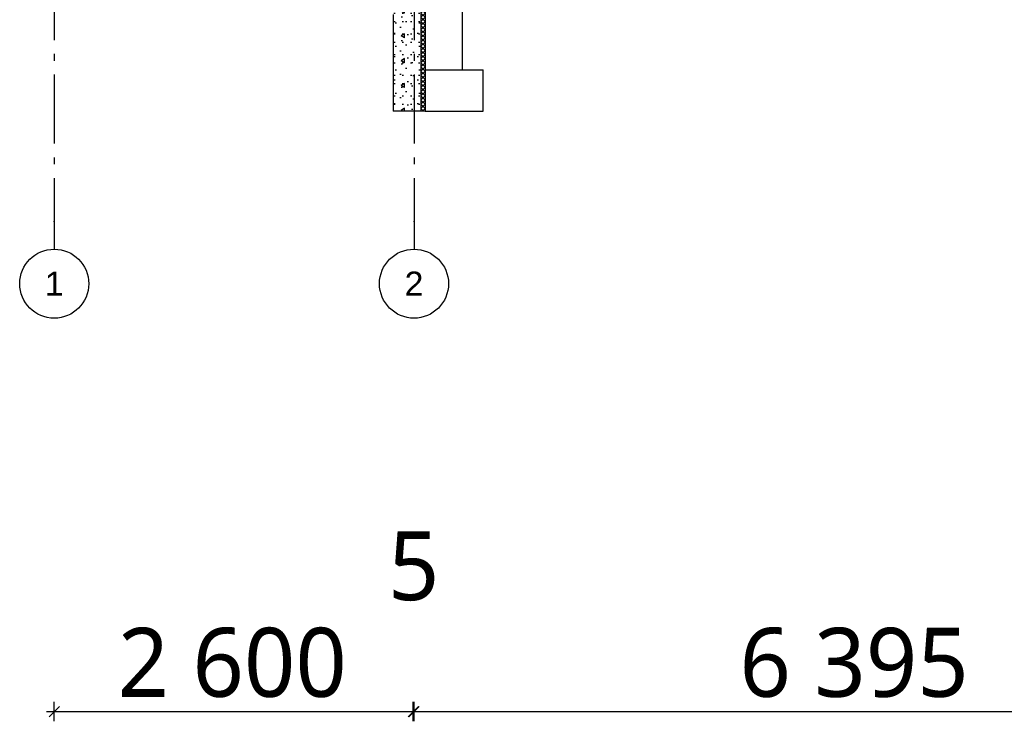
# Model space of a CAD drawing. Header units: millimetres. Extents: x -78869 to -55226, y -2070 to 13065.
# Tile 1 of 74: x -77923 to -70794, y -2070 to 3012. Entities that reach past the tile are written whole.
import ezdxf
from ezdxf.enums import TextEntityAlignment as Align

# ---------------------------------------------------------------- set-up
doc = ezdxf.new("R2010")
doc.units = ezdxf.units.MM
doc.header["$LTSCALE"] = 0.5
doc.header["$MEASUREMENT"] = 0
doc.linetypes.add('Akselinje', pattern=[1500, 1000, -200, 100, -200])
doc.linetypes.add('PLINE', pattern=[0])
for name, color, linetype in [('216- Direkte fundamentering', 7, 'Continuous'), ('216- Direkte fundamentering (Skravur)', 7, 'Continuous'), ('82-- Modullinjer', 7, 'Continuous'), ('842-M___1_50 Målsetting bygning(Nye konstruksjoner)', 7, 'Continuous')]:
    doc.layers.add(name, color=color, linetype=linetype)
doc.styles.add('GENERATED_STYLE_1', font='arial.ttf')
doc.styles.add('GENERATED_STYLE_2', font='YuGothR.ttc')
doc.dimstyles.new('GENERATED_STYLE__1', dxfattribs={"dimtxt": 500, "dimasz": 71.25, "dimexe": 0.18, "dimexo": 0.0625, "dimgap": 0, "dimtad": 1, "dimtih": 1, "dimtoh": 1, "dimdec": 0, "dimzin": 0, "dimdsep": 46, "dimtxsty": 'GENERATED_STYLE_2', "dimblk": 'ARROWHEAD_6', "dimblk1": 'ARROWHEAD_6', "dimblk2": 'ARROWHEAD_6', "dimcen": 0.09, "dimclrd": 256, "dimclre": 256, "dimclrt": 256, "dimadec": 1, "dimazin": 0, "dimtfac": 1, "dimtdec": 4, "dimtmove": 0, "dimatfit": 3, "dimfxl": 1, "dimtolj": 1, "dimtzin": 0, "dimarcsym": 0})

# ---------------------------------------------------------------- blocks, each defined once
blk = doc.blocks.new('*X2')
at = {"layer": '216- Direkte fundamentering (Skravur)', "linetype": 'PLINE'}
for p, q in [((-74998.2, 3650), (-75018.2, 3630)), ((-74988.2, 3630), (-75008.2, 3650)), ((-74988.2, 3600), (-75018.2, 3630)), ((-74988.2, 3630), (-75018.2, 3600)), ((-74988.2, 3570), (-75018.2, 3600)), ((-74988.2, 3600), (-75018.2, 3570)), ((-74988.2, 3540), (-75018.2, 3570)), ((-74988.2, 3570), (-75018.2, 3540)), ((-74988.2, 3510), (-75018.2, 3540)), ((-74988.2, 3540), (-75018.2, 3510)), ((-74988.2, 3480), (-75018.2, 3510)), ((-74988.2, 3510), (-75018.2, 3480)), ((-74988.2, 3450), (-75018.2, 3480)), ((-74988.2, 3480), (-75018.2, 3450)), ((-74988.2, 3420), (-75018.2, 3450)), ((-74988.2, 3450), (-75018.2, 3420)), ((-74988.2, 3390), (-75018.2, 3420)), ((-74988.2, 3420), (-75018.2, 3390)), ((-74988.2, 3360), (-75018.2, 3390)), ((-74988.2, 3390), (-75018.2, 3360)), ((-74988.2, 3330), (-75018.2, 3360)), ((-74988.2, 3360), (-75018.2, 3330)), ((-74988.2, 3300), (-75018.2, 3330)), ((-74988.2, 3330), (-75018.2, 3300)), ((-74988.2, 3270), (-75018.2, 3300)), ((-74988.2, 3300), (-75018.2, 3270)), ((-74988.2, 3240), (-75018.2, 3270)), ((-74988.2, 3270), (-75018.2, 3240)), ((-74988.2, 3210), (-75018.2, 3240)), ((-74988.2, 3240), (-75018.2, 3210)), ((-74988.2, 3180), (-75018.2, 3210)), ((-74988.2, 3210), (-75018.2, 3180)), ((-74988.2, 3150), (-75018.2, 3180)), ((-74988.2, 3180), (-75018.2, 3150)), ((-74988.2, 3120), (-75018.2, 3150)), ((-74988.2, 3150), (-75018.2, 3120)), ((-74988.2, 3090), (-75018.2, 3120)), ((-74988.2, 3120), (-75018.2, 3090)), ((-74988.2, 3060), (-75018.2, 3090)), ((-74988.2, 3090), (-75018.2, 3060)), ((-74988.2, 3030), (-75018.2, 3060)), ((-74988.2, 3060), (-75018.2, 3030)), ((-74988.2, 3000), (-75018.2, 3030)), ((-74988.2, 3030), (-75018.2, 3000)), ((-74988.2, 2970), (-75018.2, 3000)), ((-74988.2, 3000), (-75018.2, 2970)), ((-74988.2, 2940), (-75018.2, 2970)), ((-74988.2, 2970), (-75018.2, 2940)), ((-74988.2, 2910), (-75018.2, 2940)), ((-74988.2, 2940), (-75018.2, 2910)), ((-74988.2, 2880), (-75018.2, 2910)), ((-74988.2, 2910), (-75018.2, 2880)), ((-74988.2, 2850), (-75018.2, 2880)), ((-74988.2, 2880), (-75018.2, 2850)), ((-74988.2, 2820), (-75018.2, 2850)), ((-74988.2, 2850), (-75018.2, 2820)), ((-74988.2, 2790), (-75018.2, 2820)), ((-74988.2, 2820), (-75018.2, 2790)), ((-74988.2, 2760), (-75018.2, 2790)), ((-74988.2, 2790), (-75018.2, 2760)), ((-74988.2, 2730), (-75018.2, 2760)), ((-74988.2, 2760), (-75018.2, 2730)), ((-74988.2, 2700), (-75018.2, 2730)), ((-74988.2, 2730), (-75018.2, 2700)), ((-74988.2, 2670), (-75018.2, 2700)), ((-74988.2, 2700), (-75018.2, 2670)), ((-74988.2, 2640), (-75018.2, 2670)), ((-74988.2, 2670), (-75018.2, 2640)), ((-74988.2, 2610), (-75018.2, 2640)), ((-74988.2, 2640), (-75018.2, 2610)), ((-74988.2, 2580), (-75018.2, 2610)), ((-74988.2, 2610), (-75018.2, 2580)), ((-74988.2, 2550), (-75018.2, 2580)), ((-74988.2, 2580), (-75018.2, 2550)), ((-74988.2, 2520), (-75018.2, 2550)), ((-74988.2, 2550), (-75018.2, 2520)), ((-74988.2, 2490), (-75018.2, 2520)), ((-74988.2, 2520), (-75018.2, 2490)), ((-74988.2, 2460), (-75018.2, 2490)), ((-74988.2, 2490), (-75018.2, 2460)), ((-74988.2, 2430), (-75018.2, 2460)), ((-74988.2, 2460), (-75018.2, 2430)), ((-74988.2, 2400), (-75018.2, 2430)), ((-74988.2, 2430), (-75018.2, 2400)), ((-74988.2, 2370), (-75018.2, 2400)), ((-74988.2, 2400), (-75018.2, 2370)), ((-74998.2, 2350), (-75018.2, 2370)), ((-74988.2, 2370), (-75008.2, 2350))]:
    blk.add_line(p, q, dxfattribs=at)
blk = doc.blocks.new('Standard grid marker[1]', base_point=(-77673.2, 12564.6))
at = {"layer": '82-- Modullinjer', "linetype": 'Akselinje'}
for p, q in [((-77673.2, 12364.6), (-77673.2, 12564.6)), ((-77673.2, 12364.6), (-77673.2, 1550)), ((-77673.2, 1550), (-77673.2, 1350))]:
    blk.add_line(p, q, dxfattribs=at)
at = {"layer": '82-- Modullinjer', "linetype": 'PLINE'}
for centre in [(-77673.2, 12814.6), (-77673.2, 1100)]:
    blk.add_circle(centre, 250, dxfattribs=at)
at = {"layer": '82-- Modullinjer', "linetype": 'Akselinje'}
for p in [(-77673.2, 12364.6), (-77673.2, 12364.6), (-77673.2, 1550), (-77673.2, 1550)]:
    blk.add_point(p, dxfattribs=at)
at = {"layer": '82-- Modullinjer', "style": 'GENERATED_STYLE_1'}
for tag, p in [('AC_MarkerText_1_0', (-77673.2, 12902.1)), ('AC_MarkerText_1_1', (-77673.2, 1187.5))]:
    blk.add_attdef(tag, text='', height=175, rotation=360, dxfattribs=at).set_placement(p, align=Align.TOP_CENTER)
blk = doc.blocks.new('Standard grid marker[3]', base_point=(-75068.2, 12564.6))
at = {"layer": '82-- Modullinjer', "linetype": 'Akselinje'}
for p, q in [((-75068.2, 12364.6), (-75068.2, 12564.6)), ((-75068.2, 12364.6), (-75068.2, 1550)), ((-75068.2, 1550), (-75068.2, 1350))]:
    blk.add_line(p, q, dxfattribs=at)
at = {"layer": '82-- Modullinjer', "linetype": 'PLINE'}
for centre in [(-75068.2, 12814.6), (-75068.2, 1100)]:
    blk.add_circle(centre, 250, dxfattribs=at)
at = {"layer": '82-- Modullinjer', "linetype": 'Akselinje'}
for p in [(-75068.2, 12364.6), (-75068.2, 12364.6), (-75068.2, 1550), (-75068.2, 1550)]:
    blk.add_point(p, dxfattribs=at)
at = {"layer": '82-- Modullinjer', "style": 'GENERATED_STYLE_1'}
for tag, p in [('AC_MarkerText_1_0', (-75068.2, 12902.1)), ('AC_MarkerText_1_1', (-75068.2, 1187.5))]:
    blk.add_attdef(tag, text='', height=175, rotation=360, dxfattribs=at).set_placement(p, align=Align.TOP_CENTER)
blk = doc.blocks.new('*D41')
at = {"layer": '842-M___1_50 Målsetting bygning(Nye konstruksjoner)', "linetype": 'PLINE'}
for p, q in [((-77635.7, -1962.5), (-77710.7, -2037.5)), ((-77673.2, -2070.3), (-77673.2, -1929.7)), ((-75110.7, -2037.5), (-75035.7, -1962.5)), ((-75030.7, -1962.5), (-75105.7, -2037.5)), ((-75073.2, -2070.3), (-75073.2, -1929.7)), ((-77729.4, -2000), (-77673.2, -2000)), ((-77673.2, -2000), (-75073.2, -2000))]:
    blk.add_line(p, q, dxfattribs=at)
at = {"layer": '842-M___1_50 Målsetting bygning(Nye konstruksjoner)', "char_height": 500, "attachment_point": 7, "style": 'GENERATED_STYLE_2'}
for s, insert in [('\\A1;{\\pql;\\fYu Gothic UI Semilight|b0|i0|c0|p0;\\W1.000000;5}', (-75256.6, -1200)), ('\\A1;{\\pql;\\fYu Gothic UI Semilight|b0|i0|c0|p0;\\W1.000000;2\xa0600}', (-77213.6, -1900))]:
    blk.add_mtext(s, dxfattribs=dict(at, insert=insert))
blk = doc.blocks.new('ARROWHEAD_6')
at = {"linetype": 'Continuous'}
for p, q in [((0, 0), (-1, 0)), ((-0.5, -0.5), (0.5, 0.5))]:
    blk.add_line(p, q, dxfattribs=at)
blk = doc.blocks.new('*D43')
at = {"layer": '842-M___1_50 Målsetting bygning(Nye konstruksjoner)', "linetype": 'PLINE'}
for p, q in [((-75110.7, -2037.5), (-75035.7, -1962.5)), ((-75030.7, -1962.5), (-75105.7, -2037.5)), ((-75073.2, -2070.3), (-75073.2, -1929.7)), ((-75068.2, -2070.3), (-75068.2, -1929.7)), ((-75073.2, -2000), (-75068.2, -2000))]:
    blk.add_line(p, q, dxfattribs=at)
blk = doc.blocks.new('*D44')
at = {"layer": '842-M___1_50 Målsetting bygning(Nye konstruksjoner)', "linetype": 'PLINE'}
for p, q in [((-75110.7, -2037.5), (-75035.7, -1962.5)), ((-75030.7, -1962.5), (-75105.7, -2037.5)), ((-75068.2, -2070.3), (-75068.2, -1929.7)), ((-68635.7, -1962.5), (-68710.7, -2037.5)), ((-68673.2, -2070.3), (-68673.2, -1929.7)), ((-75068.2, -2000), (-68673.2, -2000))]:
    blk.add_line(p, q, dxfattribs=at)
at = {"layer": '842-M___1_50 Målsetting bygning(Nye konstruksjoner)', "char_height": 500, "attachment_point": 7, "style": 'GENERATED_STYLE_2'}
for s, insert in [('\\A1;{\\pql;\\fYu Gothic UI Semilight|b0|i0|c0|p0;\\W1.000000;1\xa0200}', (-68860, -1200)), ('\\A1;{\\pql;\\fYu Gothic UI Semilight|b0|i0|c0|p0;\\W1.000000;6\xa0395}', (-72711.1, -1900))]:
    blk.add_mtext(s, dxfattribs=dict(at, insert=insert))

msp = doc.modelspace()

# ---------------------------------------------------------------- hatches: boundary and pattern name
at = {"layer": '216- Direkte fundamentering (Skravur)', "linetype": 'Continuous'}
h = msp.add_hatch(dxfattribs=at)
h.set_pattern_fill('Betong_strukturell', color=256, style=0, pattern_type=2)
h.set_pattern_definition([(90, (0, 0), (-311.7692, 0), [30, -150]), (90, (-155.9, 90), (-311.7692, 0), [30, -150]), (150, (0, 0), (155.8846, 270), [30, -150]), (150, (1e-14, 180), (155.8846, 270), [30, -150]), (210, (2e-15, 30), (-155.8846, 270), [30, -150]), (210, (1e-14, 210), (-155.8846, 270), [30, -150]), (90, (-30, 2e-15), (-60, 0), [0, -60, 0, -90.000004]), (135, (-30, 30), (42.42641, 42.42641), [0, -45, 0, -75.000003])])
h.paths.add_polyline_path([(-75218.2, 3650), (-75218.2, 2350), (-75018.2, 2350), (-75018.2, 3650)])

# ---------------------------------------------------------------- linework, layer by layer
at = {"layer": '216- Direkte fundamentering', "linetype": 'PLINE'}
for p, q in [((-75018.2, 3650), (-75018.2, 2350)), ((-74988.2, 3570), (-74988.2, 2350)), ((-74718.2, 2650), (-74718.2, 3570)), ((-75218.2, 3050), (-75218.2, 2350)), ((-74988.2, 2650), (-74568.2, 2650)), ((-74568.2, 2350), (-74568.2, 2650)), ((-75018.2, 2350), (-75218.2, 2350)), ((-74988.2, 2350), (-75018.2, 2350)), ((-74988.2, 2350), (-74568.2, 2350))]:
    msp.add_line(p, q, dxfattribs=at)

# ---------------------------------------------------------------- block references
at = {"layer": '216- Direkte fundamentering'}
msp.add_blockref('*X2', (0, 0), dxfattribs=at)
at = {"layer": '82-- Modullinjer', "linetype": 'PLINE'}
ref = msp.add_blockref('Standard grid marker[1]', (-77673.2, 12564.6), dxfattribs=at)
ref.add_attrib('AC_MarkerText_1', '1', dxfattribs={"color": 7, "height": 175, "rotation": 360, "style": 'GENERATED_STYLE_1'}).set_placement((-77673.2, 12902.1), align=Align.TOP_CENTER)
ref.add_attrib('AC_MarkerText_1_1', '1', dxfattribs={"color": 7, "height": 175, "rotation": 360, "style": 'GENERATED_STYLE_1'}).set_placement((-77673.2, 1187.5), align=Align.TOP_CENTER)
ref = msp.add_blockref('Standard grid marker[3]', (-75068.2, 12564.6), dxfattribs=at)
ref.add_attrib('AC_MarkerText_1', '2', dxfattribs={"color": 7, "height": 175, "rotation": 360, "style": 'GENERATED_STYLE_1'}).set_placement((-75068.2, 12902.1), align=Align.TOP_CENTER)
ref.add_attrib('AC_MarkerText_1_1', '2', dxfattribs={"color": 7, "height": 175, "rotation": 360, "style": 'GENERATED_STYLE_1'}).set_placement((-75068.2, 1187.5), align=Align.TOP_CENTER)

# ---------------------------------------------------------------- dimensions: what is measured, and where the dimension line sits
at = {"layer": '842-M___1_50 Målsetting bygning(Nye konstruksjoner)', "linetype": 'Continuous'}
for base, p1, p2, picture, middle in [((-68673.2, -2000), (-75068.2, -2000), (-68673.2, -2000), '*D44', (-71853.4, -1650)), ((-75073.2, -2000), (-77673.2, -2000), (-75073.2, -2000), '*D41', (-76355.9, -1650)), ((-75068.2, -2000), (-75073.2, -2000), (-75068.2, -2000), '*D43', (-75066.4, -950))]:
    dim = msp.add_linear_dim(base=base, p1=p1, p2=p2, dimstyle='GENERATED_STYLE__1', dxfattribs=at)
    dim.commit()
    dim.dimension.update_dxf_attribs({"geometry": picture, "text_midpoint": middle, "dimtype": 160})

doc.saveas('drawing.dxf')
